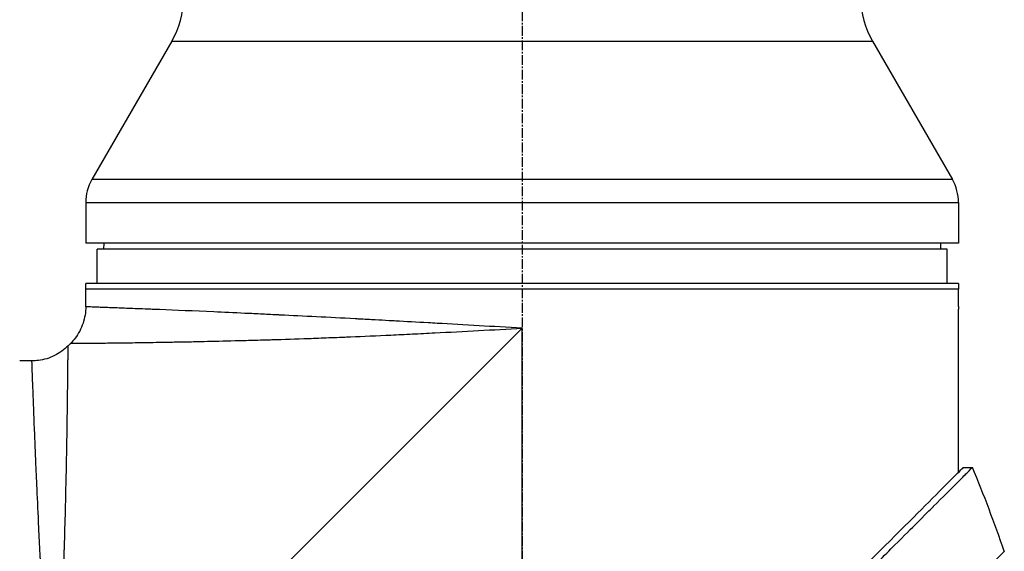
# Model space of a CAD drawing. Header units: millimetres. Extents: x 0 to 5219, y 0 to 2970.
# Tile 10 of 233: x 374 to 546, y 981 to 1073. Entities that reach past the tile are written whole.
import ezdxf

# ---------------------------------------------------------------- set-up
doc = ezdxf.new("R2010")
doc.units = ezdxf.units.MM
doc.header["$LTSCALE"] = 0.2
doc.linetypes.add('CENTER2', pattern=[1.125, 0.75, -0.125, 0.125, -0.125])
doc.layers.add('02_Center Line', color=1, linetype='CENTER2')

# ---------------------------------------------------------------- blocks, each defined once
blk = doc.blocks.new('A$C1fe89458')
for p, q in [((126.49, 328.7), (112.57, 304.59)), ((126.49, 328.7), (248.51, 328.7)), ((248.51, 328.7), (262.43, 304.59)), ((262.43, 304.59), (112.57, 304.59)), ((111.5, 300.59), (263.5, 300.59)), ((111.5, 300.59), (111.5, 293.5)), ((263.5, 300.59), (263.5, 293.5)), ((263.5, 293.5), (111.5, 293.5)), ((114.63, 293.5), (114.61, 292.5)), ((260.37, 293.5), (260.39, 292.5)), ((261.5, 292.5), (113.5, 292.5)), ((113.5, 286.5), (113.5, 292.5)), ((261.5, 286.5), (261.5, 292.5)), ((111.5, 282.43), (111.5, 286.5)), ((263.5, 286.5), (111.5, 286.5)), ((263.5, 286.5), (263.5, 285.5)), ((263.5, 285.5), (111.5, 285.5)), ((263.5, 282.5), (263.5, 285.5)), ((263.5, 253.62), (263.5, 282)), ((187.5, 278.7), (105.8, 197)), ((187.5, 197), (187.5, 278.7)), ((108.86, 276.06), (108.44, 275.64)), ((102.07, 273), (100, 273)), ((264.34, 254.45), (265.94, 254.45))]:
    blk.add_line(p, q)
for centre, radius, start, end in [((113.5, 336.2), 15, 330, 0), ((261.5, 336.2), 15, 180, 210), ((119.5, 300.59), 8, 150, 180), ((255.5, 300.59), 8, 0, 30), ((25.63, 155.14), 260.02, 19.01, 22.4533)]:
    blk.add_arc(centre, radius, start, end)
for points, knots in [([(111.5, 282.43), (111.5, 281.46), (111.34, 280.47), (110.72, 278.63), (110.25, 277.74), (109.41, 276.65), (109.15, 276.35), (108.86, 276.06)], [0, 0, 0, 0, 0.2916732, 0.2916732, 0.5842531, 0.5842531, 0.7041738, 0.7041738, 0.7041738, 0.7041738]), ([(187.5, 278.7), (184.91, 278.85), (182.42, 278.99), (180.04, 279.13), (177.47, 279.28), (175.02, 279.42), (172.71, 279.55), (172.18, 279.58), (171.66, 279.61), (171.14, 279.63), (169.15, 279.75), (167.27, 279.85), (165.49, 279.95), (165.1, 279.97), (164.71, 279.99), (164.33, 280.01), (163.51, 280.06), (162.71, 280.1), (161.93, 280.14), (161.71, 280.16), (161.49, 280.17), (161.27, 280.18), (160.78, 280.21), (160.3, 280.23), (159.83, 280.26), (159.59, 280.27), (159.36, 280.28), (159.13, 280.29), (159.01, 280.3), (158.9, 280.31), (158.78, 280.31), (158.67, 280.32), (158.59, 280.32), (158.44, 280.33), (153.8, 280.58), (149.42, 280.8), (145.35, 281), (145.28, 281), (145.21, 281), (145.15, 281.01), (144.18, 281.05), (143.23, 281.1), (142.29, 281.14), (141.79, 281.17), (141.29, 281.19), (140.8, 281.22), (140.31, 281.24), (139.82, 281.26), (139.33, 281.28), (139.29, 281.29), (139.25, 281.29), (139.21, 281.29), (137.32, 281.38), (135.48, 281.46), (133.8, 281.54), (130.33, 281.69), (127.17, 281.82), (124.36, 281.94), (124.02, 281.95), (123.67, 281.96), (123.34, 281.98), (123, 281.99), (122.67, 282.01), (122.35, 282.02), (121.71, 282.04), (121.09, 282.07), (120.5, 282.09), (119.44, 282.13), (118.46, 282.17), (117.57, 282.2), (117.48, 282.21), (117.4, 282.21), (117.32, 282.21), (116.37, 282.25), (115.53, 282.28), (114.8, 282.31), (114.44, 282.32), (114.11, 282.33), (113.8, 282.34), (113.5, 282.36), (113.22, 282.37), (112.98, 282.37), (112.49, 282.39), (112.12, 282.41), (111.87, 282.41), (111.63, 282.42), (111.5, 282.43), (111.5, 282.43), (111.5, 282.43), (111.5, 282.43), (111.5, 282.43)], [0, 0, 0, 0, 0.0268593, 0.0268593, 0.0268593, 0.0558825, 0.0558825, 0.0558825, 0.0625, 0.0625, 0.0625, 0.088102, 0.088102, 0.088102, 0.09375, 0.09375, 0.09375, 0.1058986, 0.1058986, 0.1058986, 0.109375, 0.109375, 0.109375, 0.1171875, 0.1171875, 0.1171875, 0.1210938, 0.1210938, 0.1210938, 0.1230469, 0.1230469, 0.1230469, 0.125, 0.125, 0.125, 0.1865064, 0.1865064, 0.1865064, 0.1875, 0.1875, 0.1875, 0.2022042, 0.2022042, 0.2022042, 0.2101236, 0.2101236, 0.2101236, 0.2180828, 0.2180828, 0.2180828, 0.21875, 0.21875, 0.21875, 0.25, 0.25, 0.25, 0.3146789, 0.3146789, 0.3146789, 0.3226569, 0.3226569, 0.3226569, 0.3306082, 0.3306082, 0.3306082, 0.3464266, 0.3464266, 0.3464266, 0.375, 0.375, 0.375, 0.3777022, 0.3777022, 0.3777022, 0.4086235, 0.4086235, 0.4086235, 0.4239943, 0.4239943, 0.4239943, 0.439307, 0.439307, 0.439307, 0.4697627, 0.4697627, 0.4697627, 0.4999997, 0.4999997, 0.4999997, 0.5000048, 0.5000048, 0.5000048, 0.5000048]), ([(263.5, 282.5), (263.5, 282.44), (263.5, 282.39), (263.5, 282.33), (263.5, 282.28), (263.5, 282.23), (263.5, 282.19), (263.5, 282.14), (263.5, 282.11), (263.5, 282.08), (263.5, 282.05), (263.5, 282.02), (263.5, 282.01), (263.5, 282), (263.5, 282), (263.5, 282), (263.5, 282), (263.5, 282), (263.5, 282)], [0, 0, 0, 0, 0.1074687, 0.1074687, 0.1074687, 0.2149373, 0.2149373, 0.2149373, 0.3224073, 0.3224073, 0.3224073, 0.4298784, 0.4298784, 0.4298784, 0.5, 0.5, 0.5, 0.5001155, 0.5001155, 0.5001155, 0.5001155]), ([(108.86, 276.06), (108.86, 276.06), (108.89, 276.07), (108.99, 276.07), (109.03, 276.07), (109.1, 276.07), (109.13, 276.07), (109.18, 276.07), (109.22, 276.07), (109.31, 276.07), (109.38, 276.07), (109.49, 276.07), (109.54, 276.07), (109.61, 276.07), (109.63, 276.07), (109.68, 276.07), (109.71, 276.07), (109.81, 276.07), (109.9, 276.07), (110.06, 276.07), (110.12, 276.08), (110.22, 276.08), (110.26, 276.08), (110.33, 276.08), (110.37, 276.08), (110.53, 276.08), (110.67, 276.08), (110.96, 276.08), (111.12, 276.08), (111.42, 276.09), (111.58, 276.09), (111.92, 276.09), (112.12, 276.09), (113.09, 276.1), (113.98, 276.11), (115.42, 276.13), (115.93, 276.13), (116.76, 276.14), (117.05, 276.15), (117.64, 276.15), (117.97, 276.16), (118.84, 276.17), (119.47, 276.18), (120.47, 276.19), (120.82, 276.2), (121.36, 276.21), (121.63, 276.21), (121.91, 276.21), (122.1, 276.22), (122.21, 276.22), (123.55, 276.24), (124.98, 276.26), (127.43, 276.31), (128.29, 276.32), (129.66, 276.35), (130.14, 276.36), (130.86, 276.37), (131.11, 276.38), (131.49, 276.39), (131.61, 276.39), (131.86, 276.4), (132.02, 276.4), (133.74, 276.44), (135.53, 276.48), (138.52, 276.56), (139.57, 276.58), (141.21, 276.63), (141.77, 276.65), (142.63, 276.67), (143.07, 276.69), (143.51, 276.7), (143.81, 276.71), (143.99, 276.71), (146.01, 276.78), (148.08, 276.84), (151.45, 276.96), (152.62, 277.01), (154.44, 277.08), (155.06, 277.1), (156.01, 277.14), (156.33, 277.15), (156.97, 277.18), (157.34, 277.19), (159.86, 277.3), (162.2, 277.4), (165.88, 277.57), (167.12, 277.63), (169.04, 277.73), (169.68, 277.76), (170.98, 277.82), (171.66, 277.86), (177.35, 278.15), (182.45, 278.43), (187.5, 278.7)], [0, 0, 0, 0, 0.03125, 0.03125, 0.046875, 0.046875, 0.054687, 0.054687, 0.0625, 0.0625, 0.078125, 0.078125, 0.085937, 0.085937, 0.089844, 0.089844, 0.09375, 0.09375, 0.109375, 0.109375, 0.117187, 0.117187, 0.121094, 0.121094, 0.125, 0.125, 0.140625, 0.140625, 0.15625, 0.15625, 0.171875, 0.171875, 0.1875, 0.1875, 0.25, 0.25, 0.28125, 0.28125, 0.296875, 0.296875, 0.3125, 0.3125, 0.34375, 0.34375, 0.359375, 0.359375, 0.367187, 0.371094, 0.371094, 0.375, 0.375, 0.4375, 0.4375, 0.46875, 0.46875, 0.484375, 0.484375, 0.492187, 0.492187, 0.496094, 0.496094, 0.5, 0.5, 0.5625, 0.5625, 0.59375, 0.59375, 0.609375, 0.609375, 0.617187, 0.621094, 0.621094, 0.625, 0.625, 0.6875, 0.6875, 0.71875, 0.71875, 0.734375, 0.734375, 0.742187, 0.742187, 0.75, 0.75, 0.8125, 0.8125, 0.84375, 0.84375, 0.859375, 0.859375, 0.875, 0.875, 1, 1, 1, 1]), ([(108.44, 275.64), (107.75, 274.95), (106.94, 274.37), (105.19, 273.5), (104.24, 273.21), (102.87, 273.03), (102.47, 273), (102.07, 273)], [0, 0, 0, 0, 0.2916732, 0.2916732, 0.5842531, 0.5842531, 0.7041738, 0.7041738, 0.7041738, 0.7041738]), ([(105.8, 197), (105.93, 199.5), (106.07, 202.01), (106.21, 204.53), (106.21, 204.55), (106.21, 204.57), (106.21, 204.59), (106.28, 205.86), (106.35, 207.13), (106.41, 208.39), (106.48, 209.6), (106.53, 210.75), (106.6, 211.99), (106.6, 212.05), (106.61, 212.12), (106.61, 212.19), (106.67, 213.37), (106.73, 214.55), (106.78, 215.69), (106.85, 216.94), (106.9, 218.15), (106.96, 219.34), (106.97, 219.5), (106.97, 219.65), (106.98, 219.8), (107.04, 221.02), (107.09, 222.21), (107.14, 223.38), (107.17, 223.97), (107.19, 224.55), (107.22, 225.12), (107.23, 225.4), (107.24, 225.69), (107.26, 225.97), (107.26, 226.14), (107.27, 226.3), (107.28, 226.47), (107.28, 226.57), (107.29, 226.69), (107.29, 226.81), (107.39, 229.14), (107.47, 231.32), (107.55, 233.36), (107.56, 233.62), (107.57, 233.89), (107.57, 234.15), (107.61, 235.03), (107.64, 235.89), (107.66, 236.71), (107.7, 237.74), (107.73, 238.73), (107.76, 239.68), (107.76, 239.79), (107.77, 239.89), (107.77, 239.99), (107.77, 240.01), (107.77, 240.03), (107.77, 240.05), (107.78, 240.17), (107.78, 240.26), (107.78, 240.41), (107.86, 242.8), (107.92, 244.98), (107.97, 246.97), (108, 247.96), (108.02, 248.9), (108.04, 249.8), (108.06, 250.56), (108.07, 251.28), (108.09, 251.98), (108.09, 252), (108.09, 252.03), (108.09, 252.05), (108.09, 252.15), (108.1, 252.22), (108.1, 252.35), (108.14, 254.16), (108.17, 255.79), (108.2, 257.26), (108.2, 257.48), (108.2, 257.69), (108.21, 257.9), (108.21, 258.11), (108.22, 258.31), (108.22, 258.5), (108.23, 258.92), (108.23, 259.32), (108.24, 259.7), (108.25, 260.52), (108.27, 261.27), (108.28, 261.98), (108.28, 261.99), (108.28, 262), (108.28, 262.01), (108.28, 262.09), (108.28, 262.15), (108.28, 262.25), (108.3, 263.81), (108.32, 265.19), (108.34, 266.4), (108.35, 267.31), (108.36, 268.13), (108.37, 268.86), (108.37, 269.06), (108.37, 269.24), (108.38, 269.43), (108.38, 269.48), (108.38, 269.53), (108.38, 269.57), (108.38, 270.03), (108.39, 270.46), (108.39, 270.88), (108.39, 270.91), (108.39, 270.94), (108.39, 270.97), (108.4, 271.3), (108.4, 271.62), (108.4, 271.92), (108.4, 271.99), (108.4, 272.07), (108.4, 272.14), (108.4, 272.16), (108.41, 272.19), (108.41, 272.22), (108.41, 272.38), (108.41, 272.56), (108.41, 272.73), (108.41, 272.87), (108.41, 273.01), (108.41, 273.15), (108.41, 273.19), (108.41, 273.23), (108.42, 273.26), (108.42, 273.42), (108.42, 273.57), (108.42, 273.71), (108.42, 273.78), (108.42, 273.85), (108.42, 273.91), (108.42, 273.95), (108.42, 273.98), (108.42, 274.01), (108.42, 274.03), (108.42, 274.05), (108.42, 274.07), (108.42, 274.08), (108.42, 274.1), (108.42, 274.11), (108.43, 274.42), (108.43, 274.65), (108.43, 274.83), (108.43, 274.93), (108.43, 275), (108.43, 275.07), (108.43, 275.11), (108.43, 275.14), (108.43, 275.17), (108.43, 275.18), (108.43, 275.2), (108.43, 275.21), (108.43, 275.22), (108.43, 275.23), (108.43, 275.24), (108.43, 275.24), (108.43, 275.25), (108.43, 275.25), (108.44, 275.52), (108.44, 275.64), (108.44, 275.64)], [0, 0, 0, 0, 0.061969, 0.061969, 0.061969, 0.0625, 0.0625, 0.0625, 0.09375, 0.09375, 0.09375, 0.1234255, 0.1234255, 0.1234255, 0.125, 0.125, 0.125, 0.1531538, 0.1531538, 0.1531538, 0.1836029, 0.1836029, 0.1836029, 0.1875, 0.1875, 0.1875, 0.21875, 0.21875, 0.21875, 0.234375, 0.234375, 0.234375, 0.2421875, 0.2421875, 0.2421875, 0.2469884, 0.2469884, 0.2469884, 0.25, 0.25, 0.25, 0.3052191, 0.3052191, 0.3052191, 0.3125, 0.3125, 0.3125, 0.3368038, 0.3368038, 0.3368038, 0.3671875, 0.3671875, 0.3671875, 0.3705126, 0.3705126, 0.3705126, 0.3710938, 0.3710938, 0.3710938, 0.375, 0.375, 0.375, 0.4375, 0.4375, 0.4375, 0.46875, 0.46875, 0.46875, 0.4952139, 0.4952139, 0.4952139, 0.4960938, 0.4960938, 0.4960938, 0.5, 0.5, 0.5, 0.5544796, 0.5544796, 0.5544796, 0.5625, 0.5625, 0.5625, 0.5702519, 0.5702519, 0.5702519, 0.5865122, 0.5865122, 0.5865122, 0.6206238, 0.6206238, 0.6206238, 0.6210938, 0.6210938, 0.6210938, 0.625, 0.625, 0.625, 0.6875, 0.6875, 0.6875, 0.734375, 0.734375, 0.734375, 0.7469686, 0.7469686, 0.7469686, 0.75, 0.75, 0.75, 0.7791382, 0.7791382, 0.7791382, 0.78125, 0.78125, 0.78125, 0.8046875, 0.8046875, 0.8046875, 0.8101255, 0.8101255, 0.8101255, 0.8125, 0.8125, 0.8125, 0.828125, 0.828125, 0.828125, 0.8405244, 0.8405244, 0.8405244, 0.84375, 0.84375, 0.84375, 0.859375, 0.859375, 0.859375, 0.8671875, 0.8671875, 0.8671875, 0.8710938, 0.8710938, 0.8710938, 0.8735646, 0.8735646, 0.8735646, 0.875, 0.875, 0.875, 0.90625, 0.90625, 0.90625, 0.921875, 0.921875, 0.921875, 0.9296875, 0.9296875, 0.9296875, 0.9335938, 0.9335938, 0.9335938, 0.9367093, 0.9367093, 0.9367093, 0.9375, 0.9375, 0.9375, 1, 1, 1, 1]), ([(102.07, 273), (102.07, 273), (102.08, 272.88), (102.09, 272.63), (102.09, 272.39), (102.11, 272.02), (102.12, 271.54), (102.14, 271.06), (102.16, 270.45), (102.19, 269.74), (102.2, 269.37), (102.22, 268.98), (102.23, 268.56), (102.25, 268.13), (102.27, 267.68), (102.29, 267.21), (102.29, 267.12), (102.29, 267.03), (102.3, 266.94), (102.37, 265.07), (102.45, 262.81), (102.56, 260.21), (102.56, 260.11), (102.57, 260), (102.57, 259.9), (102.6, 259.3), (102.62, 258.69), (102.65, 258.06), (102.66, 257.69), (102.68, 257.31), (102.7, 256.93), (102.71, 256.54), (102.73, 256.15), (102.75, 255.75), (102.75, 255.69), (102.75, 255.62), (102.75, 255.55), (102.82, 254.02), (102.89, 252.45), (102.96, 250.74), (103.06, 248.61), (103.16, 246.33), (103.27, 243.92), (103.34, 242.46), (103.41, 240.95), (103.49, 239.4), (103.49, 239.36), (103.49, 239.31), (103.5, 239.26), (103.55, 238.23), (103.6, 237.17), (103.65, 236.09), (103.7, 235.07), (103.76, 234.04), (103.81, 232.98), (103.81, 232.94), (103.81, 232.89), (103.82, 232.84), (103.87, 231.78), (103.93, 230.7), (103.98, 229.6), (104.01, 229.03), (104.04, 228.46), (104.07, 227.88), (104.09, 227.59), (104.1, 227.3), (104.12, 227), (104.13, 226.86), (104.13, 226.71), (104.14, 226.56), (104.15, 226.42), (104.16, 226.24), (104.17, 226.13), (104.17, 225.99), (104.18, 225.85), (104.19, 225.71), (104.29, 223.7), (104.41, 221.51), (104.54, 219.14), (104.61, 217.98), (104.67, 216.79), (104.74, 215.54), (104.78, 214.84), (104.82, 214.12), (104.86, 213.4), (104.89, 212.9), (104.92, 212.39), (104.95, 211.88), (105.08, 209.54), (105.22, 207.08), (105.37, 204.48), (105.5, 202.09), (105.65, 199.6), (105.8, 197)], [0.5000048, 0.5000048, 0.5000048, 0.5000048, 0.5301821, 0.5301821, 0.5301821, 0.560531, 0.560531, 0.560531, 0.5911455, 0.5911455, 0.5911455, 0.6065856, 0.6065856, 0.6065856, 0.6221334, 0.6221334, 0.6221334, 0.625, 0.625, 0.625, 0.6850898, 0.6850898, 0.6850898, 0.6875, 0.6875, 0.6875, 0.7011464, 0.7011464, 0.7011464, 0.7092438, 0.7092438, 0.7092438, 0.7173743, 0.7173743, 0.7173743, 0.71875, 0.71875, 0.71875, 0.7499738, 0.7499738, 0.7499738, 0.7889478, 0.7889478, 0.7889478, 0.8125, 0.8125, 0.8125, 0.8131921, 0.8131921, 0.8131921, 0.8288728, 0.8288728, 0.8288728, 0.84375, 0.84375, 0.84375, 0.8444134, 0.8444134, 0.8444134, 0.859375, 0.859375, 0.859375, 0.8671875, 0.8671875, 0.8671875, 0.8710938, 0.8710938, 0.8710938, 0.8730469, 0.8730469, 0.8730469, 0.8749735, 0.8749735, 0.8749735, 0.8773485, 0.8773485, 0.8773485, 0.9115235, 0.9115235, 0.9115235, 0.9281399, 0.9281399, 0.9281399, 0.9375, 0.9375, 0.9375, 0.9439123, 0.9439123, 0.9439123, 0.973127, 0.973127, 0.973127, 1, 1, 1, 1]), ([(130.05, 118.56), (130.05, 118.56), (130.2, 118.71), (130.38, 118.89), (130.6, 119.12), (130.93, 119.45), (131.36, 119.88), (131.82, 120.35), (132.33, 120.86), (132.78, 121.31), (132.84, 121.36), (132.89, 121.42), (132.94, 121.47), (133.07, 121.6), (133.54, 122.07), (134.62, 123.14), (134.77, 123.28), (134.93, 123.44), (135.1, 123.62), (135.66, 124.18), (136.09, 124.6), (136.32, 124.83), (136.74, 125.25), (137.18, 125.69), (137.64, 126.15), (138.25, 126.76), (138.88, 127.4), (139.55, 128.06), (139.71, 128.22), (139.86, 128.38), (140.03, 128.54), (140.99, 129.5), (142.01, 130.52), (143.07, 131.59), (145.85, 134.36), (148.29, 136.8), (150.06, 138.57), (150.17, 138.68), (150.28, 138.79), (150.38, 138.9), (152.08, 140.59), (153.11, 141.63), (153.4, 141.92), (154.5, 143.02), (156.16, 144.67), (158.43, 146.94), (159.5, 148.01), (160.44, 148.96), (161.25, 149.76), (162.3, 150.81), (163.12, 151.63), (163.68, 152.19), (167.25, 155.76), (170.94, 159.45), (174.71, 163.22), (176.17, 164.68), (178.07, 166.58), (180.41, 168.92), (182.35, 170.86), (183.82, 172.34), (184.81, 173.32), (185.55, 174.06), (186.01, 174.52), (186.2, 174.72), (187.88, 176.39), (188.86, 177.37), (189.13, 177.64), (189.49, 178), (189.85, 178.36), (190.21, 178.72), (190.34, 178.85), (190.47, 178.98), (190.6, 179.11), (191.37, 179.88), (191.86, 180.37), (192.07, 180.59), (192.29, 180.81), (192.53, 181.04), (192.79, 181.3), (193.42, 181.93), (194.17, 182.68), (195.04, 183.54), (196.39, 184.88), (197.38, 185.87), (198.01, 186.5), (198.66, 187.14), (199.64, 188.13), (200.97, 189.47), (201.89, 190.39), (202.63, 191.14), (203.2, 191.71), (203.48, 191.99), (203.73, 192.24), (203.92, 192.43), (204.54, 193.05), (205.16, 193.67), (205.78, 194.29), (206.15, 194.65), (206.51, 195.01), (206.87, 195.38), (207.62, 196.13), (208.11, 196.62), (208.33, 196.84), (208.81, 197.32), (209.3, 197.81), (209.79, 198.3), (210.26, 198.77), (210.72, 199.23), (211.18, 199.69), (212.65, 201.17), (214.12, 202.63), (215.58, 204.1), (217.5, 206.01), (219.4, 207.92), (221.29, 209.8), (225.06, 213.57), (228.75, 217.26), (232.32, 220.83), (233.11, 221.62), (233.92, 222.43), (234.74, 223.25), (235.67, 224.18), (236.61, 225.12), (237.57, 226.08), (240.08, 228.59), (241.72, 230.23), (242.59, 231.1), (243.61, 232.13), (244.62, 233.13), (245.6, 234.12), (247.76, 236.27), (249.81, 238.32), (251.73, 240.24), (253.51, 242.02), (254.89, 243.4), (255.96, 244.47), (257.72, 246.23), (258.65, 247.16), (259.01, 247.52), (259.11, 247.62), (259.16, 247.67), (259.17, 247.68), (260.77, 249.28), (262.13, 250.65), (263.21, 251.72), (263.36, 251.87), (263.51, 252.02), (263.65, 252.16), (264.1, 252.61), (264.41, 252.92), (264.64, 253.15), (264.86, 253.37), (265.06, 253.57), (265.23, 253.74), (265.27, 253.78), (265.32, 253.83), (265.36, 253.87), (265.88, 254.39), (265.93, 254.44), (265.94, 254.45), (265.94, 254.45), (265.94, 254.45), (265.94, 254.45)], [-1, -1, -1, -1, -0.973214, -0.973214, -0.973214, -0.946429, -0.946429, -0.946429, -0.922569, -0.922569, -0.922569, -0.919643, -0.919643, -0.919643, -0.896124, -0.896124, -0.896124, -0.892857, -0.892857, -0.892857, -0.88, -0.88, -0.88, -0.867143, -0.867143, -0.867143, -0.85, -0.85, -0.85, -0.84593, -0.84593, -0.84593, -0.821429, -0.821429, -0.821429, -0.786779, -0.786779, -0.786779, -0.784631, -0.784631, -0.784631, -0.75, -0.75, -0.75, -0.71875, -0.71875, -0.71875, -0.705224, -0.705224, -0.705224, -0.6875, -0.6875, -0.6875, -0.625, -0.625, -0.625, -0.59375, -0.59375, -0.59375, -0.575864, -0.575864, -0.575864, -0.5625, -0.5625, -0.5625, -0.546875, -0.546875, -0.546875, -0.541176, -0.541176, -0.541176, -0.539062, -0.539062, -0.539062, -0.53125, -0.53125, -0.53125, -0.526699, -0.526699, -0.526699, -0.515625, -0.515625, -0.515625, -0.5, -0.5, -0.5, -0.484375, -0.484375, -0.484375, -0.473999, -0.473999, -0.473999, -0.46875, -0.46875, -0.46875, -0.458868, -0.458868, -0.458868, -0.453125, -0.453125, -0.453125, -0.445312, -0.445312, -0.445312, -0.4375, -0.4375, -0.4375, -0.430048, -0.430048, -0.430048, -0.40625, -0.40625, -0.40625, -0.375, -0.375, -0.375, -0.3125, -0.3125, -0.3125, -0.297804, -0.297804, -0.297804, -0.28125, -0.28125, -0.28125, -0.25, -0.25, -0.25, -0.230372, -0.230372, -0.230372, -0.1875, -0.1875, -0.1875, -0.167132, -0.167132, -0.167132, -0.133709, -0.133709, -0.133709, -0.125, -0.125, -0.125, -0.078046, -0.078046, -0.078046, -0.071429, -0.071429, -0.071429, -0.053571, -0.053571, -0.053571, -0.039579, -0.039579, -0.039579, -0.035714, -0.035714, -0.035714, -0.002565, -0.002565, -0.002565, 0, 0, 0, 0]), ([(205.37, 195.48), (205.64, 195.75), (205.9, 196.01), (206.51, 196.62), (206.85, 196.97), (207.63, 197.75), (208.07, 198.19), (209.39, 199.51), (210.27, 200.38), (212.99, 203.1), (214.83, 204.94), (220.2, 210.31), (223.7, 213.81), (233.3, 223.41), (239.24, 229.36), (250.52, 240.63), (255.09, 245.18), (260.1, 250.22), (261.55, 251.68), (263.74, 253.86), (264.34, 254.45), (264.34, 254.45)], [-10.794601, -10.794601, -10.794601, -10.794601, -10.700272, -10.700272, -10.578462, -10.578462, -10.421195, -10.421195, -10.108787, -10.108787, -9.443961, -9.443961, -8.149298, -8.149298, -5.793129, -5.793129, -3.135292, -3.135292, -1.653975, -1.653975, 0, 0, 0, 0]), ([(271.47, 239.84), (271.47, 239.83), (271.48, 239.84), (271.17, 239.53), (271.09, 239.46), (270.99, 239.36), (270.86, 239.23), (270.83, 239.19), (270.77, 239.14), (270.68, 239.05), (270.5, 238.87), (270.2, 238.57), (269.62, 237.99), (269.52, 237.89), (269.22, 237.59), (268.57, 236.94), (268.49, 236.86), (268.4, 236.77), (268.32, 236.69), (267.93, 236.3), (267.58, 235.95), (267.3, 235.66), (266.75, 235.12), (266.24, 234.6), (265.8, 234.17), (265.7, 234.06), (265.56, 233.93), (265.39, 233.77), (265.14, 233.54), (265, 233.4), (264.95, 233.36), (264.79, 233.2), (264.64, 233.06), (264.52, 232.93), (264.48, 232.88), (264.44, 232.84), (264.4, 232.8), (264.29, 232.68), (264.18, 232.56), (264.08, 232.45)], [0, 0, 0, 0, 0.228501, 0.228501, 0.228501, 0.285714, 0.285714, 0.285714, 0.355598, 0.355598, 0.355598, 0.5, 0.5, 0.5, 0.625, 0.625, 0.625, 0.646657, 0.646657, 0.646657, 0.75, 0.75, 0.75, 0.875, 0.875, 0.875, 0.90625, 0.90625, 0.90625, 0.9375, 0.9375, 0.9375, 0.96875, 0.96875, 0.96875, 0.976835, 0.976835, 0.976835, 1, 1, 1, 1])]:
    blk.add_open_spline(points, degree=3, knots=knots)
blk.add_open_spline([(264.34, 254.45), (264.34, 254.45), (264.23, 254.34), (264.01, 254.13)], degree=3)
at = {"layer": '02_Center Line', "ltscale": 11.288275}
blk.add_line((187.5, 910.44), (187.5, 86.85), dxfattribs=at)

msp = doc.modelspace()

# ---------------------------------------------------------------- block references
msp.add_blockref('A$C1fe89458', (274.157, 740.896))

doc.saveas('drawing.dxf')
